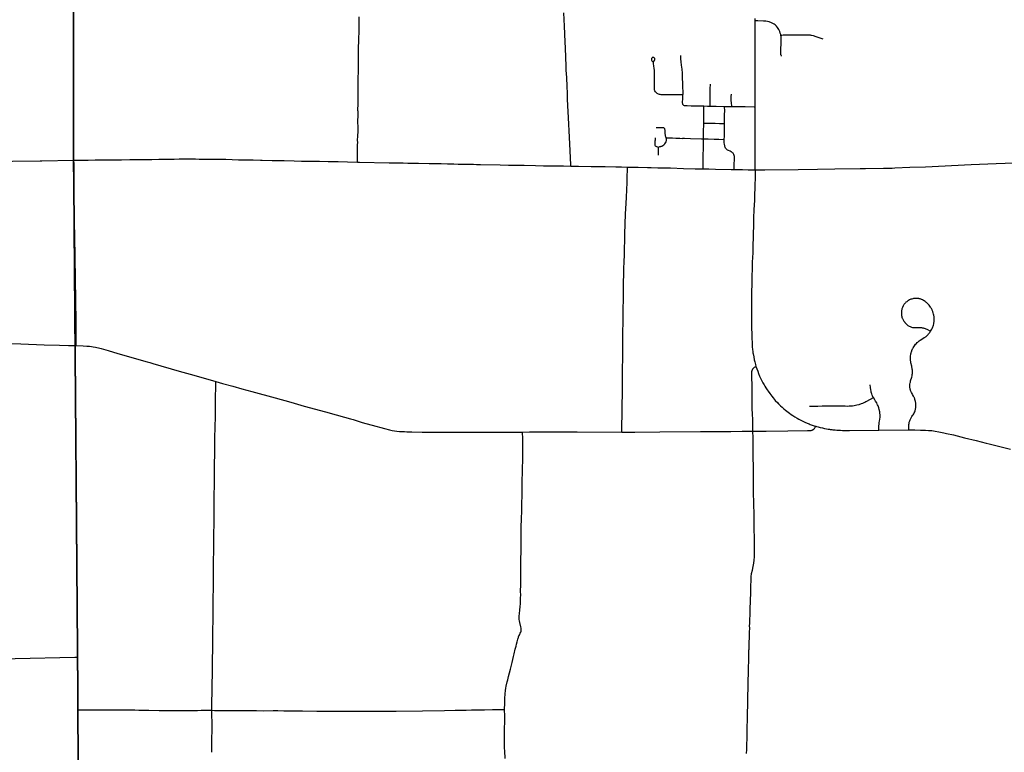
# Model space of a CAD drawing. Header units: feet. Extents: x 2113747 to 2516209, y 960708 to 1356798.
# Tile 80 of 92: x 2327040 to 2346170, y 1197083 to 1211328. Entities that reach past the tile are written whole.
import ezdxf

# ---------------------------------------------------------------- set-up
doc = ezdxf.new("R2010")
doc.units = ezdxf.units.FT
doc.header["$LTSCALE"] = 20
doc.header["$MEASUREMENT"] = 0
doc.linetypes.add('OhDOT_USTN3', pattern=[0.22, 0.165, -0.055])
for name, color, linetype in [('GM_X_City_Street', 251, 'Continuous'), ('GM_X_County_Road', 3, 'Continuous'), ('GM_X_State_Route', 1, 'Continuous'), ('GM_X_Township', 251, 'OhDOT_USTN3'), ('GM_X_Township_Road', 4, 'Continuous'), ('GM_X_Township_Subdivision', 4, 'Continuous')]:
    doc.layers.add(name, color=color, linetype=linetype)

msp = doc.modelspace()

# ---------------------------------------------------------------- linework, layer by layer
at = {"layer": 'GM_X_City_Street', "flags": 128}
for points in [[(2341829, 1211026), (2341825, 1211042), (2341818, 1211064), (2341806, 1211095), (2341786, 1211136), (2341763, 1211177), (2341746, 1211201), (2341732, 1211216), (2341719, 1211227), (2341701, 1211238), (2341644, 1211264), (2341599, 1211283), (2341570, 1211291), (2341539, 1211296), (2341491, 1211301), (2341383, 1211304), (2341326, 1211305)], [(2341843, 1210616), (2341838, 1210627), (2341833, 1210638), (2341830, 1210646), (2341829, 1210656), (2341827, 1210678), (2341828, 1210730), (2341832, 1210888), (2341834, 1210966), (2341834, 1210990), (2341833, 1211003), (2341830, 1211019), (2341829, 1211026)], [(2341829, 1211026), (2341850, 1211029), (2341871, 1211031), (2341898, 1211033), (2342024, 1211032), (2342214, 1211033), (2342306, 1211032), (2342373, 1211032), (2342395, 1211031), (2342409, 1211030), (2342423, 1211027), (2342457, 1211020), (2342507, 1211004), (2342604, 1210970), (2342646, 1210956)], [(2339927, 1209865), (2339906, 1209865), (2339841, 1209864), (2339779, 1209865), (2339661, 1209865), (2339540, 1209865), (2339520, 1209866), (2339501, 1209867), (2339484, 1209870), (2339468, 1209874), (2339449, 1209880), (2339438, 1209886), (2339425, 1209895), (2339417, 1209902), (2339408, 1209911), (2339396, 1209926), (2339382, 1209946), (2339376, 1209958), (2339374, 1209968), (2339372, 1209984), (2339372, 1210007), (2339372, 1210037), (2339376, 1210204), (2339376, 1210269), (2339371, 1210335), (2339364, 1210393), (2339361, 1210416), (2339351, 1210484), (2339351, 1210491), (2339352, 1210497), (2339355, 1210503), (2339357, 1210508), (2339376, 1210536), (2339381, 1210546), (2339382, 1210554), (2339382, 1210562), (2339381, 1210569), (2339378, 1210574), (2339373, 1210580), (2339366, 1210586), (2339358, 1210590), (2339352, 1210593), (2339344, 1210594), (2339336, 1210593), (2339330, 1210591), (2339325, 1210587), (2339321, 1210582), (2339316, 1210575), (2339314, 1210570), (2339313, 1210564), (2339313, 1210557), (2339313, 1210550), (2339315, 1210545), (2339318, 1210538), (2339323, 1210531), (2339349, 1210500)], [(2339927, 1209865), (2339928, 1209889), (2339930, 1209938), (2339927, 1210003), (2339925, 1210071), (2339920, 1210212), (2339918, 1210249), (2339917, 1210262), (2339915, 1210288), (2339909, 1210366), (2339901, 1210444), (2339894, 1210509), (2339887, 1210564), (2339884, 1210590), (2339883, 1210602), (2339882, 1210609), (2339883, 1210616), (2339887, 1210629)], [(2340451, 1209647), (2340452, 1209666), (2340455, 1209747), (2340456, 1209866), (2340457, 1209985), (2340459, 1210071)], [(2339939, 1209666), (2339931, 1209673), (2339926, 1209679), (2339923, 1209685), (2339921, 1209694), (2339920, 1209702), (2339920, 1209718), (2339923, 1209797), (2339927, 1209865)], [(2340876, 1209639), (2340873, 1209658), (2340869, 1209701), (2340867, 1209717), (2340865, 1209747), (2340864, 1209765), (2340864, 1209792), (2340865, 1209822), (2340866, 1209851), (2340867, 1209866), (2340869, 1209880)], [(2339939, 1209666), (2339950, 1209661), (2339967, 1209657), (2340011, 1209657), (2340088, 1209655), (2340217, 1209653), (2340331, 1209650)], [(2340329, 1209319), (2340330, 1209373), (2340329, 1209476), (2340331, 1209619), (2340331, 1209650)], [(2340331, 1209650), (2340402, 1209649), (2340451, 1209647)], [(2340451, 1209647), (2340571, 1209645), (2340736, 1209641)], [(2340734, 1209310), (2340735, 1209404), (2340736, 1209486), (2340737, 1209558), (2340737, 1209565), (2340736, 1209624), (2340736, 1209641)], [(2340736, 1209641), (2340843, 1209640), (2340876, 1209639)], [(2340876, 1209639), (2341014, 1209638), (2341138, 1209637), (2341311, 1209634), (2341329, 1209634)], [(2339600, 1209029), (2339591, 1209050), (2339587, 1209064), (2339584, 1209082), (2339583, 1209114), (2339579, 1209174), (2339573, 1209203), (2339568, 1209211), (2339561, 1209218), (2339553, 1209223), (2339543, 1209225), (2339521, 1209227), (2339488, 1209228), (2339426, 1209228), (2339406, 1209227)], [(2340326, 1209010), (2340327, 1209097), (2340327, 1209134), (2340329, 1209319)], [(2340329, 1209319), (2340352, 1209318), (2340378, 1209317), (2340468, 1209316), (2340550, 1209315), (2340635, 1209312), (2340661, 1209312), (2340715, 1209311), (2340734, 1209310)], [(2340730, 1209000), (2340731, 1209062), (2340731, 1209142), (2340732, 1209178), (2340732, 1209211), (2340734, 1209260), (2340734, 1209310)], [(2339453, 1208844), (2339440, 1208849), (2339419, 1208855), (2339405, 1208861), (2339400, 1208864), (2339393, 1208871), (2339389, 1208884), (2339388, 1208903), (2339388, 1208926), (2339388, 1208949), (2339389, 1208978), (2339390, 1208987), (2339393, 1209029)], [(2339453, 1208844), (2339457, 1208851), (2339465, 1208857), (2339476, 1208861), (2339495, 1208864), (2339505, 1208866), (2339517, 1208870), (2339534, 1208880), (2339552, 1208893), (2339571, 1208912), (2339586, 1208933), (2339599, 1208956), (2339607, 1208978), (2339609, 1208994), (2339608, 1209007), (2339600, 1209029)], [(2339600, 1209029), (2339651, 1209030), (2339661, 1209030), (2339725, 1209029), (2339788, 1209027), (2339826, 1209025), (2339865, 1209022), (2339908, 1209020)], [(2339908, 1209020), (2339924, 1209021), (2339956, 1209021), (2340071, 1209017), (2340287, 1209011), (2340326, 1209010)], [(2339448, 1208691), (2339448, 1208740), (2339449, 1208788), (2339450, 1208821), (2339452, 1208843), (2339453, 1208844)], [(2340318, 1208428), (2340318, 1208454), (2340318, 1208491), (2340319, 1208522), (2340322, 1208683), (2340324, 1208838), (2340324, 1208877), (2340326, 1209010)], [(2340326, 1209010), (2340418, 1209009), (2340531, 1209005), (2340621, 1209003), (2340730, 1209000)], [(2340920, 1208415), (2340920, 1208440), (2340921, 1208487), (2340923, 1208541), (2340926, 1208589), (2340928, 1208628), (2340928, 1208651), (2340927, 1208665), (2340923, 1208685), (2340915, 1208705), (2340907, 1208718), (2340899, 1208730), (2340888, 1208742), (2340878, 1208750), (2340863, 1208760), (2340842, 1208770), (2340811, 1208783), (2340794, 1208791), (2340779, 1208801), (2340772, 1208808), (2340766, 1208814), (2340756, 1208829), (2340748, 1208846), (2340742, 1208861), (2340738, 1208878), (2340732, 1208908), (2340730, 1208935), (2340729, 1208957), (2340730, 1209000)]]:
    msp.add_lwpolyline(points, dxfattribs=at)
at = {"layer": 'GM_X_County_Road', "flags": 128}
for points in [[(2333604, 1208559), (2333604, 1208597), (2333604, 1208661), (2333605, 1208716), (2333605, 1208814), (2333605, 1208860), (2333606, 1208896), (2333607, 1208938), (2333606, 1208984), (2333610, 1209066), (2333613, 1209158), (2333613, 1209240), (2333609, 1209344), (2333609, 1209364), (2333611, 1209386), (2333614, 1209431), (2333617, 1209456), (2333618, 1209473), (2333618, 1209492), (2333616, 1209517), (2333614, 1209542), (2333612, 1209565), (2333612, 1209578), (2333612, 1209603), (2333613, 1209662), (2333615, 1209764), (2333615, 1209790), (2333616, 1209817), (2333615, 1209836), (2333616, 1209902), (2333617, 1209990), (2333617, 1210020), (2333616, 1210032), (2333615, 1210051), (2333615, 1210058), (2333615, 1210080), (2333614, 1210090), (2333615, 1210118), (2333618, 1210161), (2333619, 1210223), (2333620, 1210289), (2333622, 1210383), (2333624, 1210415), (2333625, 1210441), (2333625, 1210517), (2333624, 1210657), (2333623, 1210768), (2333624, 1210804), (2333628, 1210889), (2333632, 1210965), (2333636, 1211089), (2333638, 1211194), (2333638, 1211290), (2333637, 1211384)], [(2325703, 1205064), (2325782, 1205063), (2325930, 1205059), (2326153, 1205052), (2326560, 1205041), (2326853, 1205031), (2327061, 1205024), (2327517, 1205008), (2327813, 1205001), (2327986, 1204996), (2328129, 1204991)], [(2328129, 1204991), (2328275, 1204987), (2328341, 1204983), (2328394, 1204979), (2328433, 1204975), (2328467, 1204970), (2328514, 1204962), (2328594, 1204943), (2328624, 1204935), (2328756, 1204896), (2328948, 1204840), (2329519, 1204675), (2329571, 1204660), (2329627, 1204644), (2330140, 1204496), (2330351, 1204435), (2330696, 1204336), (2330852, 1204292)], [(2330774, 1197901), (2330775, 1197974), (2330774, 1198080), (2330779, 1198241), (2330781, 1198400), (2330782, 1198473), (2330783, 1198541), (2330785, 1198705), (2330787, 1198813), (2330788, 1198938), (2330789, 1199036), (2330791, 1199174), (2330792, 1199289), (2330793, 1199364), (2330794, 1199476), (2330797, 1199630), (2330797, 1199771), (2330799, 1199958), (2330801, 1200125), (2330802, 1200230), (2330803, 1200344), (2330803, 1200498), (2330805, 1200626), (2330808, 1200840), (2330809, 1200968), (2330810, 1201092), (2330812, 1201266), (2330813, 1201355), (2330815, 1201499), (2330816, 1201565), (2330818, 1201778), (2330818, 1201909), (2330821, 1202100), (2330823, 1202257), (2330824, 1202375), (2330825, 1202582), (2330827, 1202706), (2330829, 1202864), (2330830, 1202959), (2330833, 1203127), (2330834, 1203180), (2330838, 1203426), (2330841, 1203593), (2330844, 1203787), (2330845, 1203915), (2330845, 1203980), (2330846, 1204052), (2330848, 1204118), (2330851, 1204237), (2330852, 1204292)], [(2330852, 1204292), (2330980, 1204256), (2331178, 1204199), (2331357, 1204151), (2331547, 1204099), (2332001, 1203974), (2332305, 1203888), (2332567, 1203814), (2332978, 1203700), (2333188, 1203643), (2333351, 1203598), (2333466, 1203565), (2333518, 1203551), (2333696, 1203499), (2333958, 1203426), (2334059, 1203397), (2334129, 1203378), (2334227, 1203354), (2334275, 1203343), (2334321, 1203335), (2334365, 1203329), (2334416, 1203324), (2334440, 1203322), (2334453, 1203321), (2334469, 1203320), (2334480, 1203319), (2334485, 1203319), (2334501, 1203318), (2334517, 1203318), (2334561, 1203316), (2334659, 1203314), (2334861, 1203311), (2335793, 1203311), (2336060, 1203309), (2336222, 1203309), (2336811, 1203311)], [(2336811, 1203311), (2336942, 1203312), (2337290, 1203312), (2337871, 1203312), (2338738, 1203311)], [(2338738, 1203311), (2338992, 1203310), (2339476, 1203315), (2340268, 1203318)], [(2340268, 1203318), (2340315, 1203319), (2340622, 1203321), (2340855, 1203323), (2341078, 1203325), (2341285, 1203327)], [(2341285, 1203327), (2341542, 1203329), (2341962, 1203334), (2342348, 1203337), (2342375, 1203338), (2342391, 1203339), (2342409, 1203341), (2342416, 1203342), (2342427, 1203345), (2342435, 1203348), (2342443, 1203350), (2342452, 1203355), (2342456, 1203357), (2342461, 1203360), (2342465, 1203363), (2342471, 1203368), (2342475, 1203372), (2342479, 1203376), (2342484, 1203383), (2342489, 1203392), (2342495, 1203404), (2342505, 1203425)], [(2330776, 1197299), (2330776, 1197320), (2330776, 1197379), (2330777, 1197483), (2330778, 1197611), (2330777, 1197696), (2330776, 1197772), (2330774, 1197901)], [(2330774, 1197083), (2330774, 1197114), (2330775, 1197225), (2330776, 1197299)]]:
    msp.add_lwpolyline(points, dxfattribs=at)
at = {"layer": 'GM_X_State_Route', "flags": 128}
for points in [[(2341329, 1209671), (2341328, 1209711), (2341328, 1209818), (2341328, 1209936), (2341328, 1210080), (2341328, 1210227), (2341329, 1210363), (2341329, 1210389), (2341329, 1210474), (2341328, 1210537), (2341328, 1210563), (2341328, 1210596), (2341329, 1210763), (2341328, 1210821), (2341328, 1210971), (2341327, 1211017), (2341327, 1211120), (2341326, 1211305), (2341326, 1211351)], [(2341331, 1208408), (2341331, 1208524), (2341331, 1208636), (2341331, 1208652), (2341331, 1208662), (2341332, 1208727), (2341331, 1208747), (2341331, 1208763), (2341330, 1208877), (2341330, 1208906), (2341329, 1208969), (2341328, 1209113), (2341328, 1209224), (2341328, 1209270), (2341327, 1209302), (2341327, 1209454), (2341328, 1209592), (2341329, 1209634), (2341329, 1209654), (2341329, 1209671)], [(2343824, 1208441), (2343946, 1208443), (2343990, 1208444), (2344040, 1208446), (2344335, 1208459), (2344636, 1208470), (2345523, 1208513), (2346011, 1208534), (2346875, 1208567), (2347665, 1208603), (2348583, 1208641), (2348688, 1208646), (2348905, 1208654)], [(2324184, 1208548), (2324277, 1208549), (2324976, 1208557), (2324984, 1208557), (2325029, 1208557), (2325619, 1208564), (2326900, 1208579), (2327435, 1208586), (2327460, 1208586)], [(2327460, 1208586), (2327470, 1208586), (2328088, 1208594), (2328178, 1208595), (2328368, 1208598), (2328509, 1208600), (2328735, 1208603), (2329020, 1208605), (2329178, 1208607), (2329483, 1208610), (2329585, 1208612), (2329604, 1208612), (2329746, 1208614), (2329877, 1208615), (2330044, 1208619), (2330139, 1208620), (2330267, 1208620), (2330303, 1208620), (2330349, 1208620), (2330454, 1208620), (2330526, 1208619), (2330559, 1208619), (2330604, 1208618), (2330640, 1208617), (2330666, 1208617), (2330758, 1208616), (2331042, 1208613), (2331166, 1208610), (2331288, 1208605), (2331422, 1208603), (2331573, 1208600), (2331717, 1208596), (2331750, 1208595), (2331944, 1208592), (2332085, 1208589), (2332177, 1208587), (2332373, 1208583), (2332514, 1208579), (2332636, 1208577), (2332865, 1208574), (2333033, 1208572), (2333065, 1208572), (2333075, 1208572), (2333108, 1208571), (2333140, 1208569), (2333225, 1208568), (2333406, 1208562), (2333604, 1208559), (2333642, 1208558), (2334216, 1208547), (2334492, 1208542), (2334584, 1208541), (2334718, 1208538), (2334787, 1208536), (2334997, 1208533), (2335098, 1208531), (2335174, 1208530), (2335197, 1208529), (2335226, 1208529), (2335354, 1208526), (2335433, 1208524), (2335475, 1208523), (2335557, 1208521), (2335629, 1208519), (2335799, 1208517), (2335855, 1208516), (2335917, 1208514), (2335993, 1208511), (2336375, 1208504), (2336539, 1208501), (2336716, 1208499), (2336841, 1208496), (2337062, 1208491), (2337219, 1208489), (2337363, 1208488), (2337484, 1208486), (2337605, 1208484), (2337749, 1208482), (2337897, 1208479), (2338140, 1208476), (2338415, 1208471), (2338622, 1208468), (2338729, 1208465), (2338852, 1208462)], [(2338852, 1208462), (2339058, 1208459), (2339235, 1208455), (2339308, 1208452), (2339435, 1208449), (2339683, 1208445), (2339939, 1208436), (2340161, 1208430), (2340318, 1208428), (2340320, 1208428), (2340431, 1208425), (2340561, 1208422), (2340863, 1208416), (2340920, 1208415), (2341082, 1208413), (2341195, 1208411), (2341331, 1208408)], [(2341331, 1208408), (2341327, 1208223), (2341325, 1208140), (2341321, 1208021), (2341319, 1207959), (2341317, 1207894), (2341315, 1207821), (2341306, 1207629), (2341300, 1207478), (2341298, 1207366), (2341296, 1207299), (2341293, 1207192)], [(2341331, 1208408), (2341520, 1208408), (2342163, 1208417), (2342540, 1208423), (2342876, 1208428), (2343369, 1208434), (2343473, 1208435), (2343824, 1208441)], [(2341293, 1207192), (2341290, 1207096), (2341285, 1206941), (2341281, 1206797), (2341274, 1206614), (2341273, 1206555), (2341269, 1206463), (2341266, 1206361), (2341263, 1206260), (2341262, 1206181), (2341260, 1206040)], [(2341260, 1206040), (2341260, 1206011), (2341259, 1205909), (2341259, 1205808), (2341260, 1205695), (2341261, 1205526), (2341261, 1205344), (2341263, 1205204), (2341265, 1205118), (2341268, 1205064), (2341270, 1205013), (2341274, 1204966), (2341278, 1204917), (2341284, 1204875), (2341287, 1204850), (2341290, 1204834), (2341301, 1204773), (2341312, 1204717), (2341322, 1204673), (2341334, 1204622), (2341344, 1204587)], [(2341285, 1203327), (2341284, 1203406), (2341282, 1203478), (2341281, 1203560), (2341277, 1203649), (2341274, 1203777), (2341273, 1203888), (2341271, 1203974), (2341270, 1204057), (2341270, 1204145), (2341268, 1204262), (2341266, 1204331), (2341266, 1204372), (2341264, 1204433), (2341264, 1204456), (2341265, 1204479), (2341267, 1204491), (2341269, 1204501), (2341272, 1204511), (2341276, 1204522), (2341279, 1204529), (2341282, 1204535), (2341286, 1204542), (2341291, 1204548), (2341296, 1204555), (2341302, 1204561), (2341308, 1204565), (2341314, 1204570), (2341329, 1204579), (2341344, 1204587)], [(2341344, 1204587), (2341359, 1204542), (2341378, 1204492), (2341395, 1204449), (2341416, 1204397), (2341452, 1204321), (2341480, 1204265), (2341502, 1204226), (2341519, 1204199), (2341538, 1204167), (2341562, 1204130), (2341579, 1204106), (2341614, 1204057), (2341654, 1204005), (2341676, 1203977), (2341720, 1203926), (2341767, 1203876), (2341783, 1203860), (2341808, 1203836), (2341821, 1203823), (2341854, 1203792), (2341888, 1203762), (2341919, 1203736), (2341945, 1203716), (2341972, 1203695), (2341996, 1203677), (2342031, 1203653), (2342058, 1203634), (2342102, 1203606), (2342146, 1203579), (2342175, 1203562), (2342204, 1203547), (2342230, 1203533), (2342256, 1203520), (2342294, 1203503), (2342342, 1203483), (2342379, 1203468), (2342401, 1203460), (2342420, 1203453), (2342457, 1203440), (2342501, 1203426), (2342505, 1203425), (2342519, 1203421), (2342555, 1203411), (2342592, 1203401), (2342638, 1203390), (2342674, 1203382), (2342717, 1203374), (2342746, 1203369), (2342773, 1203364), (2342787, 1203362), (2342819, 1203358), (2342835, 1203356), (2342856, 1203353), (2342885, 1203351), (2342913, 1203348), (2342929, 1203347), (2342955, 1203345), (2342988, 1203344), (2343029, 1203342), (2343053, 1203342), (2343086, 1203342), (2343103, 1203342), (2343161, 1203342), (2343730, 1203346), (2344318, 1203350), (2344433, 1203350), (2344544, 1203349), (2344638, 1203346), (2344698, 1203343), (2344764, 1203337), (2344824, 1203330), (2344899, 1203317), (2344997, 1203297), (2345047, 1203285), (2345183, 1203253), (2345395, 1203200), (2345623, 1203145), (2345815, 1203096), (2345878, 1203080), (2346287, 1202979)], [(2341164, 1197063), (2341166, 1197141), (2341167, 1197203), (2341171, 1197383), (2341175, 1197582), (2341178, 1197704), (2341182, 1197854), (2341183, 1197874), (2341183, 1197904), (2341185, 1197949), (2341187, 1198074), (2341188, 1198136), (2341189, 1198176), (2341193, 1198336), (2341194, 1198399), (2341194, 1198422), (2341195, 1198474), (2341199, 1198625), (2341200, 1198651), (2341201, 1198714), (2341202, 1198740), (2341204, 1198858), (2341206, 1198949), (2341207, 1198972), (2341208, 1199018), (2341209, 1199071), (2341210, 1199087), (2341212, 1199126), (2341215, 1199245), (2341216, 1199287), (2341218, 1199329), (2341220, 1199390), (2341222, 1199428), (2341223, 1199488), (2341222, 1199551), (2341223, 1199580), (2341227, 1199663), (2341230, 1199755), (2341234, 1199850), (2341235, 1199895), (2341237, 1200000), (2341239, 1200046), (2341242, 1200174), (2341247, 1200341), (2341249, 1200403), (2341251, 1200450), (2341252, 1200479), (2341254, 1200513), (2341257, 1200540), (2341261, 1200559), (2341275, 1200627), (2341291, 1200697), (2341302, 1200758), (2341311, 1200819), (2341316, 1200884), (2341318, 1200955), (2341318, 1201014), (2341318, 1201103), (2341315, 1201203), (2341314, 1201285), (2341312, 1201390), (2341309, 1201524), (2341308, 1201629), (2341308, 1201744), (2341304, 1201875), (2341301, 1202021), (2341300, 1202045), (2341300, 1202114), (2341299, 1202231), (2341298, 1202290), (2341298, 1202356), (2341298, 1202411), (2341298, 1202517), (2341295, 1202662), (2341293, 1202799), (2341291, 1202903), (2341289, 1202971), (2341288, 1203196), (2341285, 1203327)]]:
    msp.add_lwpolyline(points, dxfattribs=at)
at = {"layer": 'GM_X_Township', "flags": 128}
for points in [[(2327982, 1222076), (2333341, 1222133), (2335682, 1222157), (2338510, 1222201), (2341239, 1222245), (2343737, 1222286), (2344324, 1222288), (2349300, 1222361), (2350843, 1222395), (2353397, 1222451), (2353508, 1216821), (2353654, 1209648), (2353657, 1209132), (2353645, 1208790), (2353781, 1202403), (2353792, 1201872), (2353808, 1201121), (2353821, 1200258), (2353819, 1199782), (2353831, 1199153), (2353829, 1198960), (2353833, 1198882), (2353851, 1197693), (2353876, 1196719), (2353880, 1196527), (2353885, 1196280), (2353892, 1195968), (2353908, 1195164), (2347306, 1195156), (2344005, 1195134), (2340985, 1195138), (2340041, 1195153), (2338450, 1195157), (2336454, 1195161), (2330756, 1195208), (2328175, 1195267), (2328172, 1197915), (2328164, 1198937), (2328116, 1204996), (2328088, 1208595), (2328082, 1214984), (2327993, 1220659), (2327982, 1222076)], [(2298613, 1221605), (2299175, 1221609), (2303374, 1221676), (2308426, 1221766), (2313088, 1221841), (2315600, 1221874), (2319071, 1221920), (2326584, 1222061), (2327982, 1222076), (2327993, 1220659), (2328082, 1214984), (2328088, 1208595), (2328116, 1204996), (2328164, 1198937), (2328172, 1197915), (2328175, 1195267), (2323786, 1195265), (2322464, 1195265), (2318542, 1195278), (2313388, 1195295), (2308630, 1195310), (2305509, 1195321), (2303165, 1195328), (2300042, 1195362), (2299324, 1195370), (2298810, 1195371), (2298781, 1199199), (2298741, 1204470), (2298731, 1210552), (2298731, 1210570), (2298734, 1210676), (2298677, 1215520), (2298674, 1215932), (2298639, 1217955), (2298613, 1221605)]]:
    msp.add_lwpolyline(points, dxfattribs=at)
at = {"layer": 'GM_X_Township_Road', "flags": 128}
for points in [[(2337749, 1208482), (2337748, 1208505), (2337741, 1208644), (2337728, 1208911), (2337717, 1209166), (2337710, 1209295), (2337685, 1209782), (2337680, 1209896), (2337674, 1210031), (2337667, 1210205), (2337660, 1210345), (2337656, 1210423), (2337642, 1210771), (2337636, 1210899), (2337623, 1211203), (2337612, 1211463)], [(2328129, 1204991), (2328132, 1204998), (2328134, 1205006), (2328136, 1205013), (2328137, 1205019), (2328138, 1205023), (2328138, 1205027), (2328139, 1205031), (2328139, 1205044), (2328140, 1205056), (2328140, 1205082), (2328135, 1205457), (2328108, 1207116), (2328106, 1207372), (2328093, 1208136), (2328088, 1208594)], [(2338770, 1206105), (2338780, 1206493), (2338785, 1206621), (2338788, 1206756), (2338800, 1207156), (2338813, 1207553), (2338817, 1207647), (2338828, 1207872), (2338836, 1208024), (2338842, 1208153), (2338845, 1208228), (2338852, 1208462)], [(2338738, 1203311), (2338738, 1203339), (2338751, 1204149), (2338753, 1204294), (2338754, 1204520), (2338758, 1204769), (2338760, 1205084), (2338760, 1205257), (2338762, 1205437), (2338763, 1205591), (2338768, 1206005), (2338770, 1206079), (2338770, 1206105)], [(2328166, 1198933), (2328163, 1199462), (2328156, 1200380), (2328154, 1200552), (2328152, 1200805), (2328151, 1200995), (2328149, 1201205), (2328148, 1201340), (2328145, 1201740), (2328138, 1202475), (2328137, 1202597), (2328136, 1202703), (2328134, 1203160), (2328133, 1203390), (2328131, 1203655), (2328125, 1204298), (2328122, 1204678), (2328120, 1204904), (2328120, 1204919), (2328120, 1204936), (2328120, 1204943), (2328121, 1204956), (2328121, 1204961), (2328122, 1204967), (2328124, 1204976), (2328125, 1204981), (2328127, 1204985), (2328129, 1204991)], [(2336776, 1200624), (2336778, 1200847), (2336780, 1200981), (2336782, 1201239), (2336783, 1201321), (2336784, 1201386), (2336786, 1201489), (2336789, 1201597), (2336794, 1201807), (2336796, 1201925), (2336800, 1202070), (2336803, 1202208), (2336804, 1202296), (2336805, 1202401), (2336808, 1202490), (2336810, 1202641), (2336812, 1202729), (2336812, 1202805), (2336813, 1202867), (2336815, 1202975), (2336814, 1203092), (2336813, 1203181), (2336811, 1203311)], [(2336460, 1197915), (2336464, 1198038), (2336467, 1198130), (2336471, 1198219), (2336476, 1198284), (2336482, 1198329), (2336489, 1198368), (2336512, 1198453), (2336522, 1198491), (2336539, 1198558), (2336574, 1198702), (2336605, 1198832), (2336632, 1198944), (2336644, 1198995), (2336668, 1199090), (2336684, 1199147), (2336694, 1199189), (2336705, 1199230), (2336718, 1199280), (2336723, 1199302), (2336728, 1199316), (2336731, 1199324), (2336734, 1199332), (2336737, 1199340), (2336739, 1199345), (2336744, 1199354), (2336755, 1199376), (2336766, 1199399), (2336775, 1199420), (2336780, 1199437), (2336783, 1199454), (2336783, 1199474), (2336782, 1199494), (2336777, 1199520), (2336756, 1199606), (2336749, 1199638), (2336746, 1199667), (2336744, 1199696), (2336746, 1199732), (2336751, 1199784), (2336759, 1199849), (2336766, 1199915), (2336769, 1199967), (2336771, 1200039), (2336772, 1200062), (2336772, 1200081), (2336774, 1200146), (2336773, 1200212), (2336774, 1200348), (2336775, 1200562), (2336776, 1200624)], [(2323273, 1198938), (2323313, 1198939), (2323342, 1198938), (2323387, 1198935), (2323555, 1198913), (2323693, 1198891), (2323824, 1198871), (2323856, 1198868), (2323887, 1198868), (2323945, 1198868), (2324695, 1198876), (2324738, 1198877), (2324787, 1198878), (2325332, 1198887), (2325473, 1198889), (2326950, 1198906), (2328113, 1198932), (2328166, 1198933)], [(2328175, 1197908), (2328172, 1198227), (2328169, 1198565), (2328166, 1198933)], [(2328189, 1195266), (2328188, 1195423), (2328185, 1195583), (2328180, 1195940), (2328174, 1196179), (2328173, 1196323), (2328176, 1196735), (2328179, 1196918), (2328180, 1197036), (2328176, 1197755)], [(2328175, 1197908), (2328218, 1197908), (2328614, 1197909), (2328911, 1197908), (2329062, 1197907), (2329121, 1197907), (2329278, 1197906), (2329354, 1197903), (2329413, 1197902), (2329485, 1197902), (2329547, 1197902), (2329751, 1197899), (2329889, 1197898), (2330036, 1197897), (2330118, 1197896), (2330243, 1197894), (2330295, 1197894), (2330361, 1197894), (2330428, 1197896), (2330494, 1197897), (2330568, 1197901), (2330656, 1197903), (2330709, 1197903), (2330761, 1197902), (2330774, 1197901)], [(2328176, 1197755), (2328175, 1197860), (2328175, 1197908)], [(2330774, 1197901), (2330823, 1197899), (2330928, 1197896), (2331033, 1197895), (2331063, 1197895), (2331639, 1197894), (2331767, 1197892), (2331967, 1197893), (2332058, 1197893), (2332170, 1197892), (2332281, 1197891), (2332462, 1197890), (2332534, 1197888), (2332816, 1197886), (2332937, 1197883), (2333176, 1197880), (2333330, 1197882), (2333543, 1197882), (2333648, 1197882), (2333763, 1197883), (2333860, 1197884), (2333998, 1197884), (2334356, 1197885), (2334869, 1197887), (2335292, 1197897), (2335502, 1197900), (2335617, 1197902), (2335712, 1197905), (2335817, 1197908), (2335916, 1197910), (2336073, 1197912), (2336228, 1197914), (2336339, 1197916), (2336460, 1197915)], [(2336469, 1196965), (2336464, 1197112), (2336462, 1197166), (2336461, 1197283), (2336460, 1197349), (2336460, 1197434), (2336463, 1197783), (2336460, 1197915)]]:
    msp.add_lwpolyline(points, dxfattribs=at)
at = {"layer": 'GM_X_Township_Subdivision', "flags": 128}
for points in [[(2344318, 1203350), (2344317, 1203419), (2344317, 1203443), (2344318, 1203461), (2344319, 1203471), (2344320, 1203481), (2344321, 1203488), (2344323, 1203500), (2344326, 1203512), (2344332, 1203529), (2344338, 1203545), (2344345, 1203561), (2344351, 1203573), (2344357, 1203585), (2344364, 1203597), (2344376, 1203613), (2344388, 1203630), (2344397, 1203642), (2344411, 1203666), (2344420, 1203684), (2344429, 1203703), (2344435, 1203719), (2344440, 1203735), (2344444, 1203749), (2344445, 1203755), (2344447, 1203766), (2344450, 1203782), (2344452, 1203801), (2344453, 1203820), (2344453, 1203839), (2344452, 1203856), (2344450, 1203876), (2344447, 1203893), (2344445, 1203905), (2344441, 1203921), (2344434, 1203945), (2344430, 1203956), (2344426, 1203966), (2344422, 1203974), (2344417, 1203985), (2344406, 1204006), (2344388, 1204038), (2344378, 1204057), (2344367, 1204079), (2344356, 1204104), (2344350, 1204118), (2344346, 1204128), (2344343, 1204140), (2344341, 1204148), (2344339, 1204158), (2344337, 1204168), (2344335, 1204186), (2344335, 1204199), (2344335, 1204218), (2344337, 1204242), (2344340, 1204264), (2344344, 1204283), (2344350, 1204307), (2344371, 1204380), (2344377, 1204403), (2344380, 1204417), (2344382, 1204428), (2344384, 1204447), (2344385, 1204462), (2344385, 1204480), (2344384, 1204498), (2344383, 1204513), (2344381, 1204533), (2344378, 1204549), (2344376, 1204564), (2344371, 1204591), (2344356, 1204656), (2344354, 1204669), (2344351, 1204684), (2344349, 1204694), (2344347, 1204716), (2344346, 1204735), (2344346, 1204755), (2344347, 1204776), (2344348, 1204793), (2344352, 1204820), (2344355, 1204833), (2344358, 1204849), (2344361, 1204858), (2344365, 1204873), (2344370, 1204887), (2344375, 1204900), (2344379, 1204911), (2344386, 1204925), (2344390, 1204935), (2344399, 1204950), (2344409, 1204967), (2344422, 1204985), (2344447, 1205017), (2344462, 1205035), (2344476, 1205049), (2344487, 1205059), (2344501, 1205072), (2344515, 1205083), (2344533, 1205095), (2344550, 1205106), (2344615, 1205146), (2344634, 1205158), (2344641, 1205163), (2344651, 1205170), (2344658, 1205176), (2344669, 1205185), (2344678, 1205194), (2344689, 1205206), (2344700, 1205220), (2344712, 1205235), (2344720, 1205247), (2344728, 1205258), (2344737, 1205272), (2344747, 1205289), (2344759, 1205310), (2344768, 1205327), (2344772, 1205336), (2344780, 1205354), (2344785, 1205367), (2344792, 1205391), (2344798, 1205413), (2344800, 1205421), (2344803, 1205440), (2344804, 1205450), (2344805, 1205468), (2344806, 1205482), (2344807, 1205499), (2344807, 1205513), (2344806, 1205530), (2344805, 1205544), (2344804, 1205557), (2344802, 1205568), (2344800, 1205581), (2344795, 1205604), (2344788, 1205629), (2344784, 1205642), (2344779, 1205656), (2344775, 1205665), (2344770, 1205677), (2344767, 1205684), (2344760, 1205697), (2344752, 1205714), (2344744, 1205726), (2344735, 1205740), (2344721, 1205759), (2344708, 1205775), (2344696, 1205789), (2344683, 1205803), (2344668, 1205817), (2344659, 1205826), (2344647, 1205836), (2344630, 1205849), (2344614, 1205860), (2344599, 1205869), (2344582, 1205879), (2344569, 1205885), (2344558, 1205890), (2344549, 1205893), (2344534, 1205898), (2344526, 1205900), (2344515, 1205903), (2344508, 1205904), (2344497, 1205906), (2344485, 1205908), (2344477, 1205908), (2344466, 1205909), (2344454, 1205909), (2344444, 1205909), (2344433, 1205908), (2344422, 1205907), (2344404, 1205905), (2344390, 1205902), (2344371, 1205897), (2344355, 1205892), (2344340, 1205886), (2344328, 1205880), (2344310, 1205871), (2344300, 1205865), (2344286, 1205854), (2344273, 1205845), (2344259, 1205833), (2344250, 1205824), (2344238, 1205811), (2344226, 1205796), (2344217, 1205784), (2344213, 1205777), (2344207, 1205767), (2344203, 1205760), (2344197, 1205748), (2344192, 1205734), (2344187, 1205720), (2344181, 1205704), (2344177, 1205686), (2344174, 1205672), (2344172, 1205655), (2344171, 1205639), (2344170, 1205625), (2344171, 1205604), (2344173, 1205586), (2344175, 1205573), (2344178, 1205557), (2344182, 1205542), (2344187, 1205525), (2344189, 1205520), (2344196, 1205505), (2344203, 1205491), (2344209, 1205480), (2344217, 1205468), (2344224, 1205457), (2344228, 1205452), (2344234, 1205444), (2344238, 1205438), (2344254, 1205421), (2344265, 1205411), (2344275, 1205402), (2344298, 1205385), (2344323, 1205369), (2344341, 1205360), (2344354, 1205355), (2344368, 1205351), (2344387, 1205346), (2344399, 1205344), (2344409, 1205342), (2344416, 1205341), (2344433, 1205340), (2344444, 1205340), (2344451, 1205340), (2344481, 1205341), (2344513, 1205342), (2344536, 1205342), (2344547, 1205342), (2344562, 1205341), (2344571, 1205339), (2344582, 1205338), (2344591, 1205336), (2344605, 1205333), (2344614, 1205330), (2344633, 1205324), (2344643, 1205319), (2344663, 1205309), (2344737, 1205272)], [(2343626, 1203981), (2343624, 1203983), (2343618, 1203995), (2343607, 1204017), (2343602, 1204030), (2343594, 1204051), (2343590, 1204063), (2343585, 1204084), (2343581, 1204104), (2343576, 1204131), (2343569, 1204174), (2343562, 1204229)], [(2342383, 1203815), (2342451, 1203815), (2342547, 1203816), (2342634, 1203819), (2342765, 1203821), (2342985, 1203819), (2343076, 1203817), (2343126, 1203816), (2343158, 1203817), (2343180, 1203819), (2343221, 1203823), (2343251, 1203826), (2343302, 1203837), (2343350, 1203849), (2343393, 1203864), (2343418, 1203874), (2343435, 1203881), (2343457, 1203891), (2343482, 1203903), (2343502, 1203913), (2343626, 1203981)], [(2343730, 1203346), (2343731, 1203363), (2343731, 1203387), (2343732, 1203416), (2343732, 1203428), (2343736, 1203461), (2343741, 1203492), (2343747, 1203525), (2343751, 1203552), (2343753, 1203566), (2343755, 1203593), (2343755, 1203611), (2343756, 1203634), (2343755, 1203648), (2343753, 1203678), (2343750, 1203702), (2343741, 1203746), (2343732, 1203781), (2343726, 1203799), (2343718, 1203818), (2343709, 1203840), (2343702, 1203855), (2343690, 1203876), (2343668, 1203912), (2343651, 1203939), (2343626, 1203981)]]:
    msp.add_lwpolyline(points, dxfattribs=at)

doc.saveas('drawing.dxf')
